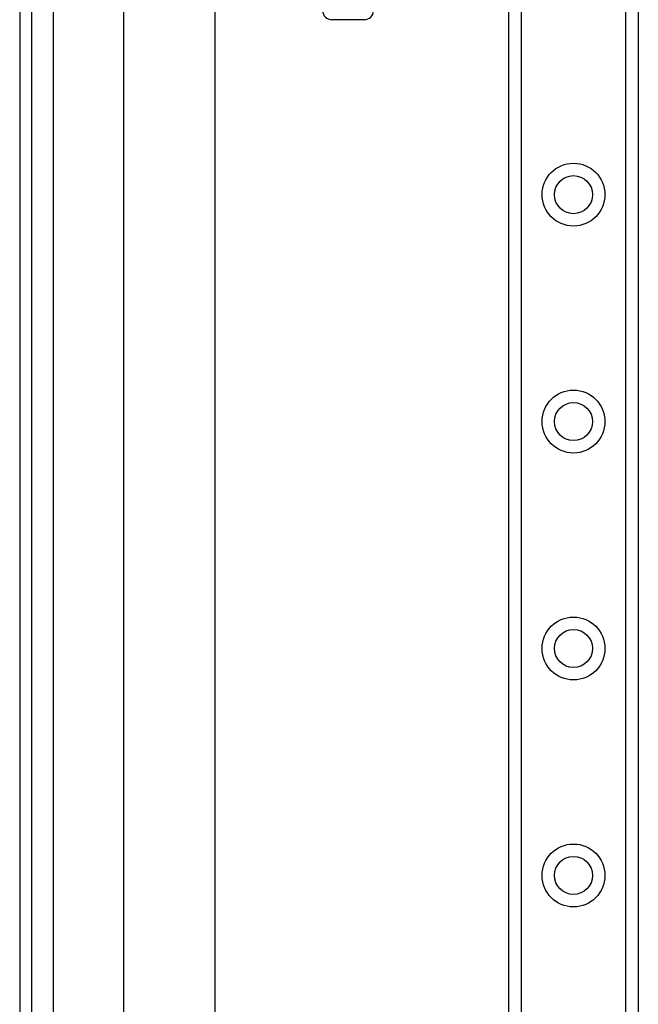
# Model space of a CAD drawing. Header units: inches. Extents: x 4.1 to 98, y 5.9 to 52.5.
# Tile 31 of 79: x 4.1 to 6.7, y 31.2 to 35.4. Entities that reach past the tile are written whole.
import ezdxf

# ---------------------------------------------------------------- set-up
doc = ezdxf.new("R2010")
doc.units = ezdxf.units.IN
doc.header["$MEASUREMENT"] = 0
doc.layers.add('Visible Edges(ANSI)', color=7, linetype='Continuous', lineweight=25)
doc.layers.add('Visible Tangent Edges(ANSI)', color=7, linetype='Continuous', lineweight=25)

msp = doc.modelspace()

# ---------------------------------------------------------------- linework, layer by layer
at = {"layer": 'Visible Edges(ANSI)'}
for p, q in [((4.0617, 40.0257), (4.0617, 16.5147)), ((4.1147, 16.5147), (4.1147, 40.0257)), ((6.1817, 17.6087), (6.1817, 38.9316)), ((6.7437, 38.9316), (6.7437, 17.6087)), ((4.5137, 21.0016), (4.5137, 35.5387)), ((4.9074, 35.5378), (4.9074, 21.0025)), ((5.5563, 35.4267), (5.4151, 35.4267))]:
    msp.add_line(p, q, dxfattribs=at)
for centre in [(6.4627, 34.6678), (6.4627, 33.6835), (6.4627, 32.6993), (6.4627, 31.715)]:
    msp.add_circle(centre, 0.0825, dxfattribs=at)
for centre, start, end in [((5.4151, 35.466), 180, 270), ((5.5563, 35.466), 270, 0)]:
    msp.add_arc(centre, 0.0394, start, end, dxfattribs=at)
at = {"layer": 'Visible Tangent Edges(ANSI)'}
for p, q in [((4.2077, 16.5147), (4.2077, 40.0257)), ((6.2356, 38.9316), (6.2356, 17.6087)), ((6.6899, 17.6087), (6.6899, 38.9316))]:
    msp.add_line(p, q, dxfattribs=at)
for centre in [(6.4627, 34.6678), (6.4627, 33.6835), (6.4627, 32.6993), (6.4627, 31.715)]:
    msp.add_circle(centre, 0.1363, dxfattribs=at)

doc.saveas('drawing.dxf')
